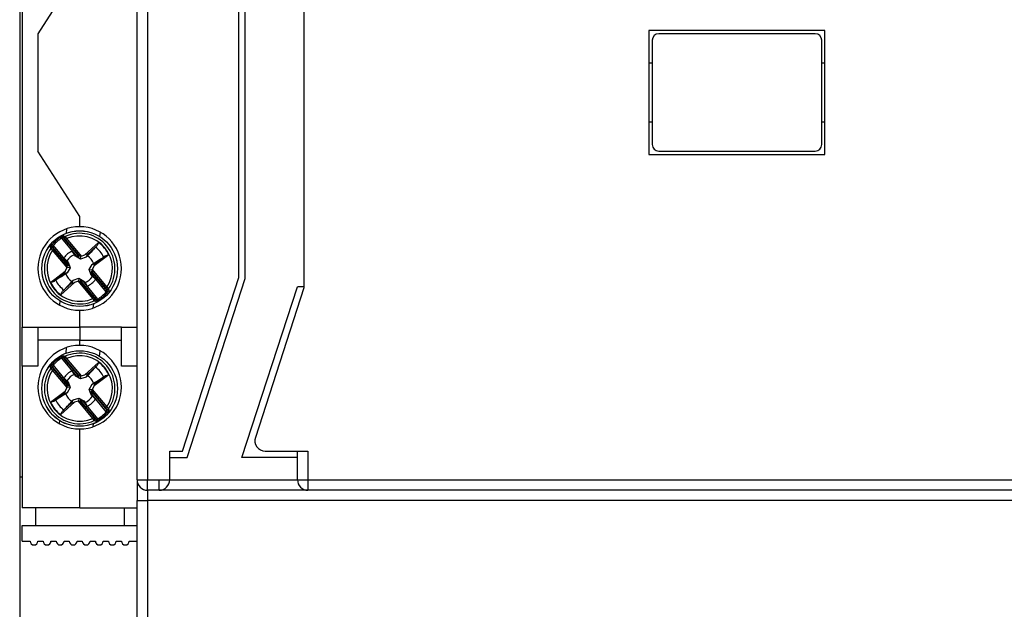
# Model space of a CAD drawing. Header units: millimetres. Extents: x 0 to 841, y 0 to 594.
# Tile 4 of 16: x 313 to 389, y 400 to 446. Entities that reach past the tile are written whole.
import ezdxf

# ---------------------------------------------------------------- set-up
doc = ezdxf.new("R2010")
doc.units = ezdxf.units.MM

msp = doc.modelspace()

# ---------------------------------------------------------------- linework, layer by layer
at = {"color": 7, "linetype": 'Continuous', "lineweight": 25}
for p, q in [((322.088, 410.36), (322.088, 469.76)), ((322.888, 469.76), (322.888, 410.36)), ((313.088, 469.567), (313.088, 410.552)), ((313.288, 458.06), (313.288, 422.06)), ((334.888, 455.04), (334.888, 425.079)), ((329.888, 425.871), (329.888, 454.248)), ((330.388, 425.792), (330.388, 454.327)), ((317.688, 449.56), (314.488, 444.56)), ((374.838, 444.81), (361.338, 444.81)), ((361.338, 444.81), (361.338, 435.31)), ((374.838, 435.31), (374.838, 444.81)), ((314.488, 444.56), (314.488, 435.56)), ((361.588, 444.06), (361.588, 440.06)), ((374.088, 444.56), (362.088, 444.56)), ((374.588, 440.06), (374.588, 444.06)), ((361.588, 442.31), (361.338, 442.31)), ((374.838, 442.31), (374.588, 442.31)), ((361.588, 440.06), (361.588, 436.06)), ((374.588, 436.06), (374.588, 440.06)), ((361.338, 437.81), (361.588, 437.81)), ((374.588, 437.81), (374.838, 437.81)), ((317.688, 430.56), (314.488, 435.56)), ((361.338, 435.31), (374.838, 435.31)), ((362.088, 435.56), (374.088, 435.56)), ((317.688, 429.76), (317.688, 430.56)), ((316.265, 428.973), (316.316, 428.887)), ((317.429, 427.545), (316.316, 428.887)), ((316.429, 428.907), (317.642, 427.444)), ((316.536, 428.863), (316.429, 428.907)), ((316.607, 428.786), (316.684, 428.849)), ((316.671, 429.594), (316.64, 429.255)), ((316.684, 428.849), (317.791, 427.515)), ((319.249, 429.353), (319.217, 429.015)), ((315.571, 428.396), (315.646, 428.331)), ((315.605, 428.223), (315.628, 428.11)), ((316.818, 426.761), (315.605, 428.223)), ((315.646, 428.331), (316.759, 426.989)), ((317.594, 427.596), (316.607, 428.786)), ((318.095, 427.608), (319.139, 428.553)), ((318.999, 428.292), (318.303, 427.661)), ((315.615, 427.963), (315.691, 428.026)), ((316.721, 426.628), (315.615, 427.963)), ((315.691, 428.026), (316.679, 426.836)), ((316.728, 427.09), (316.475, 427.369)), ((316.475, 427.369), (316.712, 427.151)), ((317.108, 427.894), (317.335, 427.594)), ((317.279, 427.621), (317.108, 427.894)), ((317.36, 427.508), (317.279, 427.621)), ((317.36, 427.508), (317.335, 427.594)), ((317.335, 427.594), (317.429, 427.545)), ((317.756, 427.283), (317.36, 427.508)), ((317.642, 427.444), (317.594, 427.596)), ((317.756, 427.283), (317.777, 427.511)), ((318.187, 427.43), (317.756, 427.283)), ((317.791, 427.515), (318.095, 427.608)), ((318.187, 427.43), (318.303, 427.661)), ((318.287, 427.527), (318.187, 427.43)), ((319.924, 427.607), (318.802, 426.756)), ((318.892, 426.95), (319.641, 427.518)), ((316.574, 426.346), (316.721, 426.628)), ((316.679, 426.836), (316.818, 426.761)), ((316.712, 427.151), (316.808, 427.05)), ((316.759, 426.989), (316.728, 427.09)), ((316.808, 427.05), (316.728, 427.09)), ((316.956, 426.619), (316.728, 426.641)), ((316.956, 426.619), (316.731, 426.223)), ((316.808, 427.05), (316.956, 426.619)), ((318.419, 426.483), (318.644, 426.879)), ((318.644, 426.879), (318.757, 426.96)), ((318.644, 426.879), (318.892, 426.95)), ((318.802, 426.756), (318.654, 426.474)), ((315.452, 425.495), (316.574, 426.346)), ((316.483, 426.152), (315.734, 425.584)), ((316.731, 426.223), (316.483, 426.152)), ((316.731, 426.223), (316.618, 426.142)), ((318.419, 426.483), (318.647, 426.462)), ((318.567, 426.052), (318.419, 426.483)), ((318.697, 426.266), (318.557, 426.341)), ((318.557, 426.341), (319.77, 424.879)), ((318.567, 426.052), (318.648, 426.012)), ((318.663, 425.952), (318.567, 426.052)), ((318.616, 426.113), (318.648, 426.012)), ((319.73, 424.771), (318.616, 426.113)), ((318.648, 426.012), (318.9, 425.733)), ((318.654, 426.474), (319.761, 425.14)), ((318.9, 425.733), (318.663, 425.952)), ((319.684, 425.076), (318.697, 426.266)), ((325.562, 412.56), (329.888, 425.871)), ((317.28, 425.494), (316.236, 424.549)), ((316.376, 424.81), (317.073, 425.441)), ((316.475, 424.911), (317.088, 425.576)), ((317.189, 425.672), (317.073, 425.441)), ((317.189, 425.672), (317.619, 425.819)), ((317.585, 425.587), (317.28, 425.494)), ((318.691, 424.253), (317.585, 425.587)), ((317.619, 425.819), (317.598, 425.592)), ((317.619, 425.819), (318.015, 425.595)), ((317.733, 425.658), (317.781, 425.507)), ((318.946, 424.195), (317.733, 425.658)), ((317.781, 425.507), (318.768, 424.317)), ((318.04, 425.508), (317.946, 425.557)), ((317.946, 425.557), (319.059, 424.215)), ((318.015, 425.595), (318.04, 425.508)), ((318.267, 425.208), (318.04, 425.508)), ((318.096, 425.482), (318.267, 425.208)), ((319.761, 425.14), (319.684, 425.076)), ((325.926, 412.06), (330.388, 425.792)), ((330.132, 412.06), (334.388, 425.159)), ((334.888, 425.079), (331.16, 413.607)), ((334.888, 425.159), (334.388, 425.159)), ((318.768, 424.317), (318.691, 424.253)), ((319.73, 424.771), (319.805, 424.706)), ((319.77, 424.879), (319.747, 424.992)), ((316.158, 424.087), (316.128, 423.766)), ((318.736, 423.847), (318.706, 423.526)), ((318.839, 424.239), (318.946, 424.195)), ((319.059, 424.215), (319.11, 424.129)), ((317.688, 422.06), (317.688, 423.36)), ((313.288, 422.06), (314.488, 422.06)), ((313.288, 419.06), (313.288, 422.06)), ((314.488, 422.06), (317.688, 422.06)), ((314.488, 422.06), (314.488, 419.06)), ((317.688, 422.06), (317.688, 421.06)), ((320.888, 422.06), (317.688, 422.06)), ((320.888, 422.06), (322.088, 422.06)), ((320.888, 419.06), (320.888, 422.06)), ((317.688, 421.06), (314.488, 421.06)), ((317.688, 420.66), (317.688, 421.06)), ((317.688, 421.06), (320.888, 421.06)), ((316.316, 419.696), (316.265, 419.781)), ((316.64, 420.064), (316.68, 420.497)), ((319.217, 419.823), (319.257, 420.248)), ((314.488, 419.06), (313.288, 419.06)), ((313.288, 419.06), (313.288, 408.21)), ((315.646, 419.14), (315.571, 419.205)), ((315.605, 419.032), (315.628, 418.919)), ((316.818, 417.569), (315.605, 419.032)), ((315.646, 419.14), (316.759, 417.797)), ((317.429, 418.353), (316.316, 419.696)), ((316.429, 419.715), (317.642, 418.253)), ((316.536, 419.672), (316.429, 419.715)), ((316.607, 419.594), (316.684, 419.658)), ((317.594, 418.404), (316.607, 419.594)), ((316.684, 419.658), (317.791, 418.323)), ((318.095, 418.417), (319.139, 419.362)), ((318.999, 419.101), (318.303, 418.47)), ((322.088, 419.06), (320.888, 419.06)), ((315.615, 418.771), (315.691, 418.835)), ((316.721, 417.437), (315.615, 418.771)), ((315.691, 418.835), (316.679, 417.645)), ((317.279, 418.429), (317.108, 418.702)), ((317.108, 418.702), (317.335, 418.403)), ((317.36, 418.316), (317.335, 418.403)), ((317.335, 418.403), (317.429, 418.353)), ((317.756, 418.091), (317.36, 418.316)), ((317.642, 418.253), (317.594, 418.404)), ((317.756, 418.091), (317.777, 418.319)), ((317.791, 418.323), (318.095, 418.417)), ((318.187, 418.239), (318.303, 418.47)), ((318.9, 419), (318.287, 418.335)), ((319.924, 418.416), (318.802, 417.565)), ((318.892, 417.759), (319.641, 418.327)), ((316.728, 417.899), (316.475, 418.178)), ((316.475, 418.178), (316.712, 417.959)), ((316.679, 417.645), (316.818, 417.569)), ((316.712, 417.959), (316.808, 417.859)), ((316.759, 417.797), (316.728, 417.899)), ((316.808, 417.859), (316.728, 417.899)), ((316.808, 417.859), (316.956, 417.428)), ((318.187, 418.239), (317.756, 418.091)), ((318.419, 417.291), (318.644, 417.687)), ((318.644, 417.687), (318.757, 417.769)), ((318.644, 417.687), (318.892, 417.759)), ((318.802, 417.565), (318.654, 417.283)), ((315.452, 416.304), (316.574, 417.154)), ((316.483, 416.961), (315.734, 416.392)), ((316.731, 417.032), (316.483, 416.961)), ((316.574, 417.154), (316.721, 417.437)), ((316.731, 417.032), (316.618, 416.951)), ((316.956, 417.428), (316.728, 417.449)), ((316.956, 417.428), (316.731, 417.032)), ((318.419, 417.291), (318.647, 417.27)), ((318.567, 416.861), (318.419, 417.291)), ((318.697, 417.075), (318.557, 417.15)), ((318.557, 417.15), (319.77, 415.688)), ((318.567, 416.861), (318.648, 416.82)), ((318.663, 416.76), (318.567, 416.861)), ((318.616, 416.922), (318.648, 416.82)), ((319.73, 415.58), (318.616, 416.922)), ((318.648, 416.82), (318.9, 416.542)), ((318.654, 417.283), (319.761, 415.948)), ((318.9, 416.542), (318.663, 416.76)), ((319.684, 415.884), (318.697, 417.075)), ((317.28, 416.303), (316.236, 415.357)), ((316.376, 415.618), (317.073, 416.25)), ((317.189, 416.48), (317.073, 416.25)), ((317.088, 416.384), (317.189, 416.48)), ((317.189, 416.48), (317.619, 416.628)), ((317.585, 416.396), (317.28, 416.303)), ((318.691, 415.061), (317.585, 416.396)), ((317.619, 416.628), (317.598, 416.4)), ((317.619, 416.628), (318.015, 416.403)), ((317.733, 416.466), (317.781, 416.315)), ((318.946, 415.004), (317.733, 416.466)), ((317.781, 416.315), (318.768, 415.125)), ((318.04, 416.317), (317.946, 416.366)), ((317.946, 416.366), (319.059, 415.024)), ((318.015, 416.403), (318.04, 416.317)), ((318.015, 416.403), (318.096, 416.29)), ((318.267, 416.017), (318.04, 416.317)), ((318.096, 416.29), (318.267, 416.017)), ((319.761, 415.948), (319.684, 415.884)), ((319.805, 415.514), (319.73, 415.58)), ((319.77, 415.688), (319.747, 415.8)), ((316.136, 414.661), (316.158, 414.896)), ((318.768, 415.125), (318.691, 415.061)), ((318.714, 414.429), (318.736, 414.656)), ((318.839, 415.048), (318.946, 415.004)), ((319.11, 414.938), (319.059, 415.024)), ((317.688, 408.21), (317.688, 414.26)), ((324.588, 412.56), (325.562, 412.56)), ((324.588, 410.36), (324.588, 412.56)), ((331.921, 412.56), (335.188, 412.56)), ((334.388, 410.36), (334.388, 412.56)), ((335.188, 412.56), (335.188, 410.36)), ((324.588, 412.06), (325.926, 412.06)), ((334.388, 412.06), (330.132, 412.06)), ((313.288, 410.552), (313.088, 410.552)), ((313.088, 410.552), (313.088, 395.002)), ((322.088, 410.36), (322.888, 410.36)), ((322.088, 410.36), (322.088, 408.76)), ((322.888, 409.56), (322.888, 410.36)), ((322.888, 410.36), (323.788, 410.36)), ((323.788, 409.56), (323.788, 410.36)), ((323.788, 410.36), (324.588, 410.36)), ((324.588, 410.36), (334.388, 410.36)), ((334.388, 410.36), (335.188, 410.36)), ((335.188, 410.36), (335.188, 409.56)), ((335.188, 410.36), (413.288, 410.36)), ((323.788, 409.56), (322.888, 409.56)), ((322.888, 409.56), (322.888, 408.76)), ((335.188, 409.56), (323.788, 409.56)), ((413.288, 409.56), (335.188, 409.56)), ((322.088, 408.76), (322.888, 408.76)), ((322.088, 378.205), (322.088, 408.76)), ((413.288, 408.76), (322.888, 408.76)), ((322.888, 408.76), (322.888, 378.205)), ((317.688, 408.21), (313.288, 408.21)), ((314.288, 408.21), (314.288, 406.86)), ((317.688, 408.21), (322.088, 408.21)), ((321.088, 408.21), (321.088, 406.86)), ((313.288, 405.66), (313.288, 406.86)), ((313.288, 406.86), (322.088, 406.86)), ((313.288, 405.66), (313.888, 405.66)), ((314.488, 405.66), (314.888, 405.66)), ((315.488, 405.66), (315.888, 405.66)), ((316.488, 405.66), (316.888, 405.66)), ((317.488, 405.66), (317.888, 405.66)), ((318.488, 405.66), (318.888, 405.66)), ((319.488, 405.66), (319.888, 405.66)), ((320.488, 405.66), (320.888, 405.66)), ((321.488, 405.66), (322.088, 405.66))]:
    msp.add_line(p, q, dxfattribs=at)
for centre, radius in [((317.688, 426.551), 2.9), ((317.688, 426.551), 2.899), ((317.688, 417.36), 2.9), ((317.688, 417.36), 2.899)]:
    msp.add_circle(centre, radius, dxfattribs=at)
for centre, radius, start, end in [((362.088, 444.06), 0.5, 90, 180), ((374.088, 444.06), 0.5, 0, 90), ((362.088, 436.06), 0.5, 180, 270), ((374.088, 436.06), 0.5, 270, 0), ((317.688, 426.56), 3.2, 90, 270), ((317.688, 426.56), 3.2, 270, 90), ((317.688, 426.551), 2.809, 120.42248, 138.92281), ((317.688, 426.551), 2.709, 120.42248, 138.92281), ((316.507, 428.97), 0.1, 116.43002, 219.16941), ((316.614, 428.926), 0.1, 114.76396, 219.15149), ((317.688, 426.551), 2.707, 325.00428, 114.341), ((317.688, 426.551), 2.508, 325.7507, 113.59458), ((317.688, 426.551), 2.707, 145.00428, 294.341), ((315.529, 428.158), 0.1, 40.17588, 142.91527), ((315.552, 428.046), 0.1, 40.1938, 144.58132), ((317.688, 426.551), 2.04, 25.81618, 53.5291), ((317.688, 426.551), 2.473, 25.27844, 54.06684), ((317.688, 426.551), 2.508, 145.7507, 293.59458), ((317.688, 426.551), 1.463, 113.35622, 145.98906), ((317.688, 426.551), 1.145, 110.92036, 148.42493), ((317.688, 426.551), 1.145, 20.92036, 58.42493), ((317.688, 426.551), 1.145, 200.92036, 238.42493), ((317.688, 426.551), 1.145, 290.92036, 328.42493), ((317.688, 426.551), 2.473, 205.27844, 234.06684), ((317.688, 426.551), 2.04, 205.81618, 233.5291), ((317.688, 426.551), 1.463, 293.35622, 325.98906), ((317.688, 426.551), 2.709, 300.42248, 318.92281), ((317.688, 426.551), 2.809, 300.42248, 318.92281), ((319.824, 425.057), 0.1, 220.1938, 324.58132), ((319.847, 424.944), 0.1, 220.17588, 322.91527), ((318.761, 424.176), 0.1, 294.76396, 39.15149), ((318.868, 424.132), 0.1, 296.43002, 39.16941), ((317.688, 417.46), 3.2, 90, 270), ((317.688, 417.46), 3.2, 270, 90), ((317.688, 417.36), 2.809, 120.42248, 138.92281), ((316.507, 419.779), 0.1, 116.43002, 219.16941), ((316.614, 419.735), 0.1, 114.76396, 219.15149), ((317.688, 417.36), 2.707, 325.00428, 114.341), ((317.688, 417.36), 2.508, 325.7507, 113.59458), ((315.529, 418.967), 0.1, 40.17588, 142.91527), ((317.688, 417.36), 2.709, 120.42248, 138.92281), ((317.688, 417.36), 2.473, 25.27844, 54.06684), ((317.688, 417.36), 2.707, 145.00428, 294.341), ((317.688, 417.36), 2.508, 145.7507, 293.59458), ((315.552, 418.854), 0.1, 40.1938, 144.58132), ((317.688, 417.36), 1.463, 113.35622, 145.98906), ((317.688, 417.36), 1.145, 110.92036, 148.42493), ((317.688, 417.36), 1.145, 20.92036, 58.42493), ((317.688, 417.36), 2.04, 25.81618, 53.5291), ((317.688, 417.36), 1.145, 200.92036, 238.42493), ((317.688, 417.36), 1.145, 290.92036, 328.42493), ((317.688, 417.36), 2.473, 205.27844, 234.06684), ((317.688, 417.36), 2.04, 205.81618, 233.5291), ((317.688, 417.36), 1.463, 293.35622, 325.98906), ((317.688, 417.36), 2.709, 300.42248, 318.92281), ((317.688, 417.36), 2.809, 300.42248, 318.92281), ((319.824, 415.865), 0.1, 220.1938, 324.58132), ((319.847, 415.752), 0.1, 220.17588, 322.91527), ((318.761, 414.984), 0.1, 294.76396, 39.15149), ((318.868, 414.941), 0.1, 296.43002, 39.16941), ((331.921, 413.36), 0.8, 162, 270), ((322.888, 410.36), 0.8, 180, 270), ((323.788, 410.36), 0.8, 270, 0), ((335.188, 410.36), 0.8, 180, 270), ((314.188, 405.66), 0.3, 180, 0), ((315.188, 405.66), 0.3, 180, 0), ((316.188, 405.66), 0.3, 180, 0), ((317.188, 405.66), 0.3, 180, 0), ((318.188, 405.66), 0.3, 180, 0), ((319.188, 405.66), 0.3, 180, 0), ((320.188, 405.66), 0.3, 180, 0), ((321.188, 405.66), 0.3, 180, 0)]:
    msp.add_arc(centre, radius, start, end, dxfattribs=at)
for centre, major_axis, ratio, start_param, end_param in [((317.412, 427.566), (0.231, -0.122), 0.040112, 4.809235, 6.32409), ((317.825, 427.474), (0.231, -0.122), 0.040112, 1.799222, 3.182497), ((317.798, 427.506), (0.104, 0.031), 0.096832, 1.611647, 1.743226), ((318.077, 427.591), (0.226, 0.07), 0.04428, 6.24051, 7.758946), ((316.755, 426.587), (-0.077, 0.249), 0.040112, 6.242281, 7.625556), ((316.729, 426.619), (0.05, 0.0962), 0.096832, 1.398366, 1.529945), ((316.741, 427.01), (-0.077, 0.249), 0.040112, 3.100688, 4.615543), ((318.782, 426.741), (0.111, 0.209), 0.04428, 4.807424, 6.325861), ((316.593, 426.361), (0.111, 0.209), 0.04428, 1.665832, 3.184268), ((318.634, 426.092), (-0.077, 0.249), 0.040112, 6.242281, 7.757136), ((318.647, 426.483), (0.05, 0.0962), 0.096832, 4.539959, 4.671538), ((318.62, 426.515), (-0.077, 0.249), 0.040112, 3.100688, 4.483964), ((317.298, 425.511), (0.226, 0.07), 0.04428, 3.098917, 4.617354), ((317.577, 425.596), (0.104, 0.031), 0.096832, 4.75324, 4.884819), ((317.551, 425.628), (0.231, -0.122), 0.040112, 4.940814, 6.32409), ((317.964, 425.536), (0.231, -0.122), 0.040112, 1.667642, 3.182497), ((317.412, 418.374), (0.231, -0.122), 0.040112, 4.809235, 6.32409), ((317.825, 418.283), (0.231, -0.122), 0.040112, 1.799222, 3.182497), ((317.798, 418.315), (0.104, 0.031), 0.096832, 1.611647, 1.743226), ((318.077, 418.4), (0.226, 0.07), 0.04428, 6.24051, 7.758946), ((316.755, 417.396), (-0.077, 0.249), 0.040112, 6.242281, 7.625556), ((316.741, 417.818), (-0.077, 0.249), 0.040112, 3.100688, 4.615543), ((318.782, 417.55), (0.111, 0.209), 0.04428, 4.807424, 6.325861), ((316.593, 417.169), (0.111, 0.209), 0.04428, 1.665832, 3.184268), ((316.729, 417.428), (0.05, 0.0962), 0.096832, 1.398366, 1.529945), ((318.634, 416.901), (-0.077, 0.249), 0.040112, 6.242281, 7.757136), ((318.647, 417.291), (0.05, 0.0962), 0.096832, 4.539959, 4.671538), ((318.62, 417.324), (-0.077, 0.249), 0.040112, 3.100688, 4.483964), ((317.298, 416.319), (0.226, 0.07), 0.04428, 3.098917, 4.617354), ((317.577, 416.405), (0.104, 0.031), 0.096832, 4.75324, 4.884819), ((317.551, 416.437), (0.231, -0.122), 0.040112, 4.940814, 6.32409), ((317.964, 416.345), (0.231, -0.122), 0.040112, 1.667642, 3.182497)]:
    msp.add_ellipse(centre, major_axis=major_axis, ratio=ratio, start_param=start_param, end_param=end_param, dxfattribs=at)
for points, knots in [([(316.265, 428.973), (316.275, 428.978), (316.306, 428.996), (316.357, 429.022), (316.409, 429.046), (316.448, 429.06), (316.458, 429.06), (316.462, 429.06)], [0, 0, 0, 0, 0.106969, 0.339081, 0.565137, 0.783439, 1, 1, 1, 1]), ([(316.429, 428.907), (316.426, 428.908), (316.42, 428.91), (316.396, 428.909), (316.367, 428.903), (316.338, 428.895), (316.321, 428.889), (316.316, 428.887)], [0, 0, 0, 0, 0.2154795, 0.4361947, 0.6647963, 0.8955777, 1, 1, 1, 1]), ([(316.462, 429.06), (316.47, 429.057), (316.506, 429.043), (316.543, 429.029), (316.572, 429.018)], [0, 0, 0, 0, 0.204716, 1, 1, 1, 1]), ([(316.607, 428.786), (316.604, 428.79), (316.593, 428.802), (316.575, 428.823), (316.556, 428.844), (316.542, 428.859), (316.538, 428.862), (316.536, 428.863)], [0, 0, 0, 0, 0.100839, 0.334471, 0.559976, 0.77988, 1, 1, 1, 1]), ([(316.572, 429.018), (316.575, 429.014), (316.58, 429.008), (316.603, 428.976), (316.632, 428.931), (316.661, 428.886), (316.679, 428.858), (316.684, 428.849)], [0, 0, 0, 0, 0.223206, 0.444231, 0.668852, 0.900211, 1, 1, 1, 1]), ([(315.449, 428.219), (315.449, 428.22), (315.449, 428.225), (315.459, 428.247), (315.486, 428.289), (315.524, 428.342), (315.555, 428.378), (315.571, 428.396)], [0, 0, 0, 0, 0.090361, 0.315187, 0.543285, 0.770757, 1, 1, 1, 1]), ([(315.47, 428.104), (315.468, 428.112), (315.461, 428.15), (315.454, 428.189), (315.449, 428.219)], [0, 0, 0, 0, 0.204716, 1, 1, 1, 1]), ([(315.615, 427.963), (315.597, 427.979), (315.563, 428.011), (315.517, 428.054), (315.485, 428.086), (315.472, 428.1), (315.47, 428.103), (315.47, 428.104)], [0, 0, 0, 0, 0.236869, 0.474724, 0.711887, 0.94347, 1, 1, 1, 1]), ([(315.646, 428.331), (315.639, 428.321), (315.627, 428.299), (315.614, 428.269), (315.606, 428.243), (315.604, 428.228), (315.605, 428.224), (315.605, 428.223)], [0, 0, 0, 0, 0.225306, 0.4539, 0.685064, 0.910646, 1, 1, 1, 1]), ([(315.628, 428.11), (315.629, 428.11), (315.629, 428.108), (315.634, 428.099), (315.649, 428.08), (315.668, 428.054), (315.684, 428.036), (315.691, 428.026)], [0, 0, 0, 0, 0.055605, 0.284477, 0.521163, 0.760618, 1, 1, 1, 1]), ([(318.9, 428.191), (318.815, 428.099), (318.612, 427.878), (318.407, 427.656), (318.287, 427.527)], [0, 0, 0, 0, 0.418017, 1, 1, 1, 1]), ([(318.9, 428.191), (318.923, 428.215), (318.951, 428.245), (318.991, 428.284), (318.999, 428.292)], [0, 0, 0, 0, 0.7939007, 1, 1, 1, 1]), ([(319.139, 428.553), (319.138, 428.552), (319.13, 428.532), (319.103, 428.466), (319.063, 428.37), (319.017, 428.314), (318.999, 428.292)], [0, 0, 0, 0, 0.014382, 0.203404, 0.680882, 1, 1, 1, 1]), ([(318.757, 426.96), (318.906, 427.053), (319.163, 427.214), (319.417, 427.373), (319.524, 427.439)], [0, 0, 0, 0, 0.581982, 1, 1, 1, 1]), ([(319.641, 427.518), (319.635, 427.514), (319.589, 427.481), (319.554, 427.459), (319.524, 427.439)], [0, 0, 0, 0, 0.133225, 1, 1, 1, 1]), ([(319.641, 427.518), (319.667, 427.532), (319.729, 427.566), (319.831, 427.588), (319.901, 427.602), (319.922, 427.607), (319.924, 427.607)], [0, 0, 0, 0, 0.319118, 0.796596, 0.985618, 1, 1, 1, 1]), ([(316.618, 426.142), (316.469, 426.049), (316.213, 425.888), (315.958, 425.729), (315.851, 425.663)], [0, 0, 0, 0, 0.581982, 1, 1, 1, 1]), ([(315.734, 425.584), (315.709, 425.57), (315.646, 425.536), (315.544, 425.514), (315.474, 425.5), (315.453, 425.495), (315.452, 425.495)], [0, 0, 0, 0, 0.319118, 0.796596, 0.985618, 1, 1, 1, 1]), ([(315.734, 425.584), (315.74, 425.588), (315.787, 425.621), (315.821, 425.643), (315.851, 425.663)], [0, 0, 0, 0, 0.1332249, 1, 1, 1, 1]), ([(317.088, 425.576), (317.103, 425.589), (317.136, 425.621), (317.17, 425.653), (317.189, 425.672)], [0, 0, 0, 0, 0.42967, 1, 1, 1, 1]), ([(318.015, 425.595), (318.031, 425.573), (318.058, 425.535), (318.085, 425.498), (318.096, 425.482)], [0, 0, 0, 0, 0.57033, 1, 1, 1, 1]), ([(319.747, 424.992), (319.747, 424.992), (319.746, 424.994), (319.741, 425.003), (319.727, 425.022), (319.707, 425.048), (319.692, 425.067), (319.684, 425.076)], [0, 0, 0, 0, 0.055605, 0.284477, 0.521163, 0.760618, 1, 1, 1, 1]), ([(319.761, 425.14), (319.778, 425.124), (319.813, 425.092), (319.858, 425.048), (319.89, 425.016), (319.903, 425.002), (319.905, 424.999), (319.905, 424.998)], [0, 0, 0, 0, 0.2368693, 0.4747239, 0.7118873, 0.9434697, 1, 1, 1, 1]), ([(316.236, 424.549), (316.237, 424.55), (316.245, 424.57), (316.272, 424.636), (316.313, 424.732), (316.358, 424.788), (316.376, 424.81)], [0, 0, 0, 0, 0.014382, 0.203404, 0.680882, 1, 1, 1, 1]), ([(316.475, 424.911), (316.453, 424.887), (316.425, 424.857), (316.384, 424.818), (316.376, 424.81)], [0, 0, 0, 0, 0.7939007, 1, 1, 1, 1]), ([(318.768, 424.317), (318.772, 424.313), (318.782, 424.3), (318.8, 424.279), (318.819, 424.258), (318.833, 424.243), (318.837, 424.24), (318.839, 424.239)], [0, 0, 0, 0, 0.100839, 0.334471, 0.559976, 0.77988, 1, 1, 1, 1]), ([(319.73, 424.771), (319.736, 424.782), (319.748, 424.803), (319.761, 424.834), (319.769, 424.859), (319.771, 424.874), (319.77, 424.878), (319.77, 424.879)], [0, 0, 0, 0, 0.225306, 0.4539, 0.685064, 0.910646, 1, 1, 1, 1]), ([(319.927, 424.883), (319.927, 424.882), (319.926, 424.877), (319.916, 424.855), (319.889, 424.813), (319.851, 424.761), (319.82, 424.724), (319.805, 424.706)], [0, 0, 0, 0, 0.090361, 0.315187, 0.543285, 0.770757, 1, 1, 1, 1]), ([(319.905, 424.998), (319.907, 424.991), (319.914, 424.952), (319.921, 424.914), (319.927, 424.883)], [0, 0, 0, 0, 0.204716, 1, 1, 1, 1]), ([(318.803, 424.085), (318.801, 424.088), (318.795, 424.094), (318.773, 424.126), (318.743, 424.171), (318.714, 424.217), (318.697, 424.244), (318.691, 424.253)], [0, 0, 0, 0, 0.223206, 0.444231, 0.668852, 0.900211, 1, 1, 1, 1]), ([(318.913, 424.042), (318.905, 424.045), (318.869, 424.059), (318.833, 424.073), (318.803, 424.085)], [0, 0, 0, 0, 0.204716, 1, 1, 1, 1]), ([(319.11, 424.129), (319.1, 424.124), (319.069, 424.106), (319.018, 424.08), (318.966, 424.056), (318.927, 424.043), (318.917, 424.042), (318.913, 424.042)], [0, 0, 0, 0, 0.106969, 0.339081, 0.565137, 0.783439, 1, 1, 1, 1]), ([(318.946, 424.195), (318.949, 424.194), (318.956, 424.192), (318.979, 424.194), (319.009, 424.199), (319.037, 424.207), (319.054, 424.213), (319.059, 424.215)], [0, 0, 0, 0, 0.21548, 0.436195, 0.664796, 0.895578, 1, 1, 1, 1]), ([(316.265, 419.781), (316.275, 419.787), (316.306, 419.805), (316.357, 419.831), (316.409, 419.854), (316.448, 419.868), (316.458, 419.868), (316.462, 419.868)], [0, 0, 0, 0, 0.106969, 0.339081, 0.565137, 0.783439, 1, 1, 1, 1]), ([(316.462, 419.868), (316.47, 419.866), (316.506, 419.852), (316.543, 419.838), (316.572, 419.826)], [0, 0, 0, 0, 0.204716, 1, 1, 1, 1]), ([(316.572, 419.826), (316.575, 419.823), (316.58, 419.817), (316.603, 419.785), (316.632, 419.739), (316.661, 419.694), (316.679, 419.666), (316.684, 419.658)], [0, 0, 0, 0, 0.223206, 0.444231, 0.668852, 0.900211, 1, 1, 1, 1]), ([(315.449, 419.028), (315.449, 419.029), (315.449, 419.034), (315.459, 419.056), (315.486, 419.098), (315.524, 419.15), (315.555, 419.187), (315.571, 419.205)], [0, 0, 0, 0, 0.090361, 0.315187, 0.543285, 0.770757, 1, 1, 1, 1]), ([(315.47, 418.912), (315.468, 418.92), (315.461, 418.959), (315.454, 418.997), (315.449, 419.028)], [0, 0, 0, 0, 0.204716, 1, 1, 1, 1]), ([(315.646, 419.14), (315.639, 419.129), (315.627, 419.108), (315.614, 419.077), (315.606, 419.051), (315.604, 419.037), (315.605, 419.033), (315.605, 419.032)], [0, 0, 0, 0, 0.225306, 0.4539, 0.685064, 0.910646, 1, 1, 1, 1]), ([(316.429, 419.715), (316.426, 419.716), (316.42, 419.719), (316.396, 419.717), (316.367, 419.712), (316.338, 419.704), (316.321, 419.698), (316.316, 419.696)], [0, 0, 0, 0, 0.21548, 0.436195, 0.664796, 0.895578, 1, 1, 1, 1]), ([(316.607, 419.594), (316.604, 419.598), (316.593, 419.611), (316.575, 419.632), (316.556, 419.653), (316.542, 419.668), (316.538, 419.67), (316.536, 419.672)], [0, 0, 0, 0, 0.1008387, 0.3344712, 0.559976, 0.7798798, 1, 1, 1, 1]), ([(318.9, 419), (318.923, 419.024), (318.951, 419.053), (318.991, 419.093), (318.999, 419.101)], [0, 0, 0, 0, 0.7939007, 1, 1, 1, 1]), ([(319.139, 419.362), (319.138, 419.361), (319.13, 419.341), (319.103, 419.274), (319.063, 419.178), (319.017, 419.123), (318.999, 419.101)], [0, 0, 0, 0, 0.014382, 0.203404, 0.680882, 1, 1, 1, 1]), ([(315.615, 418.771), (315.597, 418.787), (315.563, 418.819), (315.517, 418.862), (315.485, 418.895), (315.472, 418.909), (315.47, 418.912), (315.47, 418.912)], [0, 0, 0, 0, 0.236869, 0.474724, 0.711887, 0.94347, 1, 1, 1, 1]), ([(315.628, 418.919), (315.629, 418.918), (315.629, 418.916), (315.634, 418.908), (315.649, 418.889), (315.668, 418.863), (315.684, 418.844), (315.691, 418.835)], [0, 0, 0, 0, 0.055605, 0.284477, 0.521163, 0.760618, 1, 1, 1, 1]), ([(317.36, 418.316), (317.344, 418.338), (317.317, 418.375), (317.29, 418.413), (317.279, 418.429)], [0, 0, 0, 0, 0.57033, 1, 1, 1, 1]), ([(318.287, 418.335), (318.273, 418.321), (318.239, 418.289), (318.206, 418.257), (318.187, 418.239)], [0, 0, 0, 0, 0.42967, 1, 1, 1, 1]), ([(319.641, 418.327), (319.635, 418.323), (319.589, 418.29), (319.554, 418.268), (319.524, 418.248)], [0, 0, 0, 0, 0.133225, 1, 1, 1, 1]), ([(319.641, 418.327), (319.667, 418.34), (319.729, 418.375), (319.831, 418.397), (319.901, 418.411), (319.922, 418.415), (319.924, 418.416)], [0, 0, 0, 0, 0.319118, 0.796596, 0.985618, 1, 1, 1, 1]), ([(318.757, 417.769), (318.906, 417.862), (319.163, 418.022), (319.417, 418.181), (319.524, 418.248)], [0, 0, 0, 0, 0.581982, 1, 1, 1, 1]), ([(316.618, 416.951), (316.469, 416.857), (316.213, 416.697), (315.958, 416.538), (315.851, 416.471)], [0, 0, 0, 0, 0.581982, 1, 1, 1, 1]), ([(315.734, 416.392), (315.709, 416.379), (315.646, 416.345), (315.544, 416.323), (315.474, 416.308), (315.453, 416.304), (315.452, 416.304)], [0, 0, 0, 0, 0.319118, 0.796596, 0.985618, 1, 1, 1, 1]), ([(315.734, 416.392), (315.74, 416.397), (315.787, 416.429), (315.821, 416.452), (315.851, 416.471)], [0, 0, 0, 0, 0.133225, 1, 1, 1, 1]), ([(316.475, 415.719), (316.56, 415.812), (316.764, 416.033), (316.969, 416.255), (317.088, 416.384)], [0, 0, 0, 0, 0.418017, 1, 1, 1, 1]), ([(316.236, 415.357), (316.237, 415.359), (316.245, 415.379), (316.272, 415.445), (316.313, 415.541), (316.358, 415.596), (316.376, 415.618)], [0, 0, 0, 0, 0.014382, 0.203404, 0.680882, 1, 1, 1, 1]), ([(316.475, 415.719), (316.453, 415.696), (316.425, 415.666), (316.384, 415.627), (316.376, 415.618)], [0, 0, 0, 0, 0.793901, 1, 1, 1, 1]), ([(319.747, 415.8), (319.747, 415.801), (319.746, 415.803), (319.741, 415.811), (319.727, 415.831), (319.707, 415.856), (319.692, 415.875), (319.684, 415.884)], [0, 0, 0, 0, 0.055605, 0.284477, 0.521163, 0.760618, 1, 1, 1, 1]), ([(319.73, 415.58), (319.736, 415.59), (319.748, 415.611), (319.761, 415.642), (319.769, 415.668), (319.771, 415.682), (319.77, 415.686), (319.77, 415.688)], [0, 0, 0, 0, 0.225306, 0.4539, 0.685064, 0.910646, 1, 1, 1, 1]), ([(319.761, 415.948), (319.778, 415.932), (319.813, 415.9), (319.858, 415.857), (319.89, 415.824), (319.903, 415.811), (319.905, 415.808), (319.905, 415.807)], [0, 0, 0, 0, 0.2368693, 0.4747239, 0.7118873, 0.9434697, 1, 1, 1, 1]), ([(319.927, 415.692), (319.927, 415.69), (319.926, 415.685), (319.916, 415.663), (319.889, 415.621), (319.851, 415.569), (319.82, 415.533), (319.805, 415.514)], [0, 0, 0, 0, 0.090361, 0.315187, 0.543285, 0.770757, 1, 1, 1, 1]), ([(319.905, 415.807), (319.907, 415.799), (319.914, 415.76), (319.921, 415.722), (319.927, 415.692)], [0, 0, 0, 0, 0.204716, 1, 1, 1, 1]), ([(318.803, 414.893), (318.801, 414.896), (318.795, 414.903), (318.773, 414.935), (318.743, 414.98), (318.714, 415.025), (318.697, 415.053), (318.691, 415.061)], [0, 0, 0, 0, 0.223206, 0.444231, 0.668852, 0.900211, 1, 1, 1, 1]), ([(318.768, 415.125), (318.772, 415.121), (318.782, 415.108), (318.8, 415.087), (318.819, 415.066), (318.833, 415.052), (318.837, 415.049), (318.839, 415.048)], [0, 0, 0, 0, 0.100839, 0.334471, 0.559976, 0.77988, 1, 1, 1, 1]), ([(318.913, 414.851), (318.905, 414.854), (318.869, 414.867), (318.833, 414.882), (318.803, 414.893)], [0, 0, 0, 0, 0.204716, 1, 1, 1, 1]), ([(319.11, 414.938), (319.1, 414.932), (319.069, 414.915), (319.018, 414.888), (318.966, 414.865), (318.927, 414.851), (318.917, 414.851), (318.913, 414.851)], [0, 0, 0, 0, 0.106969, 0.339081, 0.565137, 0.783439, 1, 1, 1, 1]), ([(318.946, 415.004), (318.949, 415.003), (318.956, 415.001), (318.979, 415.002), (319.009, 415.007), (319.037, 415.015), (319.054, 415.022), (319.059, 415.024)], [0, 0, 0, 0, 0.21548, 0.436195, 0.664796, 0.895578, 1, 1, 1, 1])]:
    msp.add_open_spline(points, degree=3, knots=knots, dxfattribs=at)

doc.saveas('drawing.dxf')
